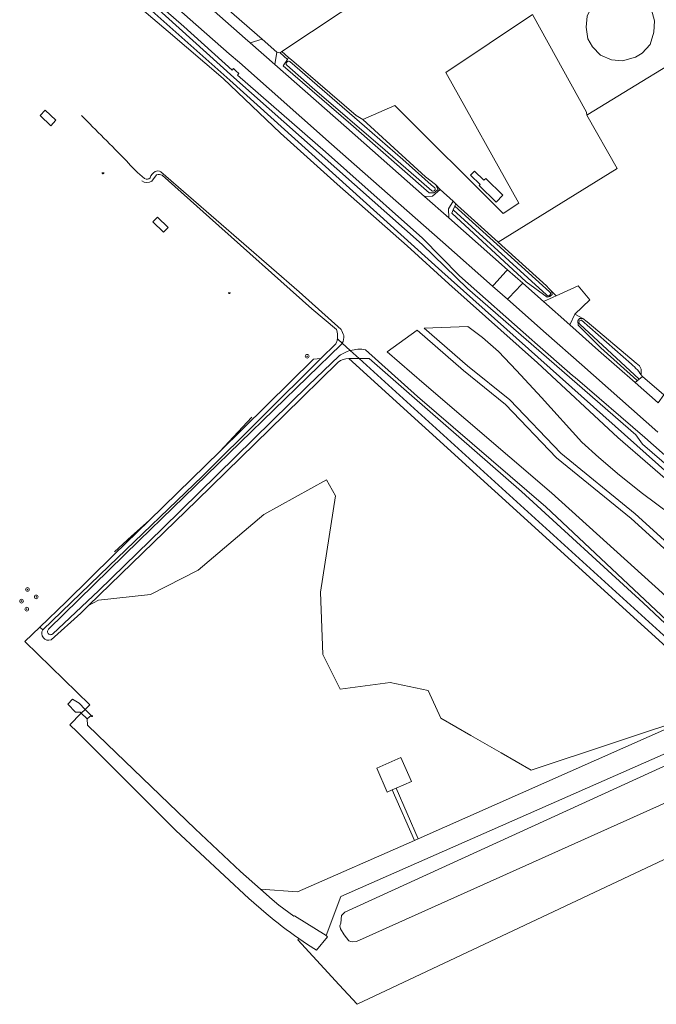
# Model space of a CAD drawing. Extents: x 147051 to 149075, y 463071 to 465537.
# Tile 1 of 229: x 147057 to 147194, y 463676 to 463888. Entities that reach past the tile are written whole.
import ezdxf

# ---------------------------------------------------------------- set-up
doc = ezdxf.new("R2010")
doc.units = 0
doc.header["$LTSCALE"] = 0.5
doc.layers.get('0').update_dxf_attribs({"linetype": 'CONTINUOUS'})
for name, color, linetype, lineweight in [('B-PV-GR-BOOM-S', 252, 'CONTINUOUS', 25), ('B-PV-GR-BOS_GEMENGD-GV', 252, 'CONTINUOUS', 13), ('B-PV-GR-BOS_NAALD-GV', 252, 'CONTINUOUS', 13), ('B-PV-GR-GRAS-GV', 252, 'CONTINUOUS', 13), ('B-PV-GR-GROENVOORZIENING-GV', 252, 'CONTINUOUS', 18), ('B-PV-GR-STRUIK-GV', 252, 'CONTINUOUS', 13), ('B-PV-IE-MEUBILAIR-S', 252, 'CONTINUOUS', 25), ('B-PV-IE-TERREINAFSCHEIDING_KUNSTMATIG_HEKWERK-G', 252, 'CONTINUOUS', 18), ('B-PV-OG-BEBOUWING_LUIFEL-GV', 6, 'CONTINUOUS', 18), ('B-PV-OG-TERREIN_ERF-GV', 252, 'CONTINUOUS', 18), ('B-PV-OG-TERREIN_OEVER-GV', 252, 'CONTINUOUS', 18), ('B-PV-OG-WATER_GREPPEL-GV', 252, 'CONTINUOUS', 18), ('B-PV-OG-WATER_SLOOT-GV', 252, 'CONTINUOUS', 18), ('B-PV-OG-WEG-GV', 252, 'CONTINUOUS', 18), ('B-PV-VH-GESLOTENVERHARDING-GV', 252, 'CONTINUOUS', 18), ('B-PV-VH-GESLOTENVERHARDING_ASFALT-GV', 252, 'CONTINUOUS', 18), ('B-PV-VH-HALFVERHARDING-GV', 252, 'CONTINUOUS', 18), ('B-PV-VH-HALFVERHARDING_GRASBETONSTEEN-GV', 252, 'CONTINUOUS', 18), ('B-PV-VH-HALFVERHARDING_GRIND-GV', 252, 'CONTINUOUS', 18), ('B-PV-VH-HALFVERHARDING_PUIN-GV', 252, 'CONTINUOUS', 18), ('B-PV-VH-ONVERHARD-GV', 252, 'CONTINUOUS', 18), ('B-PV-VH-OPENVERHARDING-GV', 252, 'CONTINUOUS', 18), ('B-PV-VH-OPENVERHARDING_BETONELEMENT-GV', 252, 'CONTINUOUS', 18), ('B-PV-VH-OPENVERHARDING_BETONSTRAATSTEEN-GV', 252, 'CONTINUOUS', 18), ('B-PV-VH-OPENVERHARDING_STRAATBAKSTEEN-GV', 252, 'CONTINUOUS', 18), ('B-PV-VH-OPENVERHARDING_TEGEL-GV', 252, 'CONTINUOUS', 18)]:
    doc.layers.add(name, color=color, linetype=linetype, lineweight=lineweight)
doc.styles.add('NLCS-ISO', font='NLCS-ISO.ttf')

# ---------------------------------------------------------------- blocks, each defined once
blk = doc.blocks.new('SIE-MEUBILAIR_LICHTPUNT-SO')
at = {"color": 0, "linetype": 'ByBlock', "lineweight": 18}
for points in [[(-0.6, 0), (-1.2, 0)], [(0.6, 0), (1.2, 0)], [(-0.5, -0.4), (-0.9, -0.9)], [(0, -0.6), (0, -1.2)], [(0.5, -0.4), (0.9, -0.9)]]:
    blk.add_lwpolyline(points, dxfattribs=at)
blk.add_lwpolyline([(0, 0), (0.6, 0, -1), (-0.6, 0)], format="xyb", close=True, dxfattribs=at)
blk = doc.blocks.new('SGR-BOOM_GBKN-SO')
at = {"linetype": 'ByBlock', "lineweight": 18}
h = blk.add_hatch(color=0, dxfattribs=at)
h.dxf.hatch_style = 1
edge = h.paths.add_edge_path()
edge.add_arc((0, 0), 0.25, 0, 360)
at = {"color": 0, "linetype": 'ByBlock', "lineweight": 18}
for radius in [2, 0.25]:
    blk.add_circle((0, 0), radius, dxfattribs=at)
at = {"color": 0, "linetype": 'ByBlock', "lineweight": 18, "style": 'NLCS-ISO'}
blk.add_attdef('SOORT', (2.5, 0), '', height=1.5, dxfattribs=at)

msp = doc.modelspace()

# ---------------------------------------------------------------- linework, layer by layer
at = {"layer": 'B-PV-GR-BOS_GEMENGD-GV', "flags": 128}
for points in [[(147086.54, 463854.879), (147085.54, 463853.464)], [(147125.28, 463821.556), (147119.987, 463826.005), (147097.943, 463845.689), (147087.743, 463854.795)], [(147071.883, 463762.063), (147074.024, 463763.212), (147085.243, 463764.459), (147095.464, 463769.697), (147109.675, 463781.669), (147123.137, 463789.151), (147125.067, 463785.679), (147121.89, 463764.958), (147122.389, 463751.49), (147126.129, 463744.008), (147136.849, 463745.504), (147145.076, 463743.758), (147147.818, 463737.772), (147154.3, 463734.031), (147160.782, 463730.29), (147167.264, 463726.549), (147203.444, 463738.562), (147212.571, 463734.941), (147219.453, 463732.198), (147207.482, 463743.066), (147127.946, 463815.27)], [(147125.701, 463814.492), (147114.086, 463803.117), (147095.176, 463784.709), (147071.883, 463762.063)]]:
    msp.add_lwpolyline(points, dxfattribs=at)
at = {"layer": 'B-PV-GR-BOS_GEMENGD-GV'}
for points in [[(147087.743, 463854.795, 0.1593485), (147086.54, 463854.879)], [(147085.54, 463853.464, -0.2850901), (147083.319, 463853.549)], [(147125.512, 463819.505, 0.1431135), (147125.28, 463821.556)], [(147125.313, 463818.793, 0.0499652), (147125.512, 463819.505)], [(147127.946, 463815.27, 0.1710365), (147125.701, 463814.492)]]:
    msp.add_lwpolyline(points, format="xyb", dxfattribs=at)
at = {"layer": 'B-PV-GR-BOS_NAALD-GV', "flags": 128}
for points in [[(147234.672, 463732.933), (147233.737, 463737.967), (147231.446, 463742.87), (147227.343, 463748.178), (147220.819, 463752.572), (147212.336, 463760.064), (147201.417, 463769.369), (147188.806, 463780.782), (147172.725, 463793.88), (147161.781, 463805.37), (147152.667, 463812.697), (147142.672, 463821.368), (147136.245, 463816.729), (147144.219, 463809.844), (147171.643, 463786.371), (147195.502, 463764.794), (147217.368, 463743.612), (147226.211, 463734.541)], [(147200.294, 463779.549), (147191.249, 463786.22), (147186.292, 463790.145), (147181.834, 463793.918), (147178.199, 463797.237), (147169.519, 463806.857), (147164.145, 463812.685), (147160.264, 463816.78), (147156.803, 463819.797), (147153.614, 463822.214), (147144.235, 463821.799), (147153.533, 463813.733), (147162.696, 463806.365), (147173.644, 463794.872), (147189.686, 463781.806), (147202.308, 463770.384)], [(147223.667, 463732.3), (147191.392, 463762.626), (147165.2, 463786.59), (147141.555, 463807.256), (147132.336, 463815.27), (147130.178, 463815.27), (147208.49, 463744.176), (147223.431, 463730.612), (147226.353, 463729.448), (147234.672, 463732.933)]]:
    msp.add_lwpolyline(points, dxfattribs=at)
at = {"layer": 'B-PV-GR-GRAS-GV', "flags": 128}
for points in [[(147132.501, 463894.047), (147113.537, 463881.405), (147114.998, 463880.142), (147115.627, 463879.672), (147129.542, 463867.678), (147131.021, 463866.82), (147137.886, 463869.805), (147161.244, 463846.511), (147164.627, 463848.767), (147148.884, 463876.945), (147167.538, 463889.38), (147179.236, 463868.339), (147179.313, 463867.713), (147179.51, 463867.846), (147207.001, 463884.687), (147210.131, 463877.568), (147227.906, 463887.799), (147231.858, 463881.611), (147241.368, 463888.109), (147244.489, 463891.146)], [(147061.973, 463756.815), (147061.381, 463757.427), (147058.116, 463754.269), (147072.135, 463740.682), (147071.124, 463739.666), (147072.392, 463738.393), (147071.575, 463737.61), (147071.633, 463736.278), (147075.889, 463732.202), (147094.845, 463713.941), (147104.635, 463704.762), (147108.904, 463700.941), (147116.915, 463700.368), (147142.104, 463711.397), (147137.339, 463722.326), (147136.241, 463721.846), (147133.976, 463727.031), (147139.185, 463729.325), (147141.47, 463724.134), (147138.146, 463722.679), (147142.927, 463711.761), (147203.444, 463738.562), (147167.264, 463726.549), (147160.782, 463730.29), (147154.3, 463734.031), (147147.818, 463737.772), (147145.076, 463743.758), (147136.849, 463745.504), (147126.129, 463744.008), (147122.389, 463751.49), (147121.89, 463764.958), (147125.067, 463785.679), (147123.137, 463789.151), (147109.675, 463781.669), (147095.464, 463769.697), (147085.243, 463764.459), (147074.024, 463763.212), (147071.883, 463762.063), (147070.216, 463760.442), (147063.784, 463754.666)]]:
    msp.add_lwpolyline(points, dxfattribs=at)
for points in [[(147191.23, 463881.066), (147189.787, 463880.185), (147186.974, 463879.402), (147184.601, 463879.646), (147182.228, 463880.65), (147180.467, 463882.437), (147179.489, 463884.199), (147179.122, 463886.695), (147179.366, 463889.02), (147180.32, 463891.052), (147181.861, 463892.643), (147183.598, 463893.671), (147185.237, 463894.209), (147187.488, 463894.184), (147189.958, 463893.597), (147191.915, 463892.055), (147193.187, 463890.44), (147193.897, 463888.041), (147193.75, 463885.594), (147192.967, 463882.975)], [(147113.161, 463881.154), (147114.725, 463879.736), (147114.998, 463880.142), (147113.537, 463881.405)], [(147155.073, 463855.638), (147157.079, 463853.68), (147157.479, 463854.09), (147161.16, 463850.497), (147159.701, 463849.002), (147156.056, 463852.56), (147156.28, 463852.79), (147154.238, 463854.783)]]:
    msp.add_lwpolyline(points, close=True, dxfattribs=at)
at = {"layer": 'B-PV-GR-GRAS-GV'}
msp.add_lwpolyline([(147063.784, 463754.666, -0.7014914), (147061.973, 463756.815)], format="xyb", dxfattribs=at)
at = {"layer": 'B-PV-GR-GROENVOORZIENING-GV', "flags": 128}
for points in [[(147165.482, 463831.491), (147169.906, 463827.581), (147171.2, 463828.114), (147171.995, 463828.486), (147172.664, 463828.82), (147171.668, 463829.776), (147171.825, 463829.111), (147171.304, 463828.669), (147170.738, 463828.466), (147166.228, 463831.815), (147150.205, 463846.595), (147150.495, 463847.315), (147150.82, 463848.12), (147151.03, 463848.64), (147150.449, 463849.174), (147149.444, 463847.554), (147149.524, 463845.594), (147162.186, 463834.404)], [(147178.401, 463823.902), (147176.676, 463824.839), (147175.606, 463822.539), (147181.827, 463817.044), (147189.674, 463810.12), (147190.153, 463810.504), (147190.057, 463810.591), (147182.322, 463817.617), (147177.433, 463822.468), (147177.336, 463823.385), (147177.734, 463823.92)]]:
    msp.add_lwpolyline(points, close=True, dxfattribs=at)
at = {"layer": 'B-PV-GR-STRUIK-GV', "flags": 128}
msp.add_lwpolyline([(147061.381, 463757.427), (147061.973, 463756.815), (147076.265, 463770.515), (147096.437, 463789.956), (147121.964, 463815.27), (147120.327, 463815.136), (147100.163, 463795.235), (147084.933, 463780.397), (147077.294, 463772.948), (147067.006, 463762.87)], close=True, dxfattribs=at)
at = {"layer": 'B-PV-IE-TERREINAFSCHEIDING_KUNSTMATIG_HEKWERK-G', "flags": 128}
for points in [[(147100.163, 463795.235), (147107.074, 463802.609)], [(147100.163, 463795.235), (147084.933, 463780.397)], [(147081.123, 463776.979), (147084.933, 463780.397)], [(147077.446, 463773.626), (147081.123, 463776.979)]]:
    msp.add_lwpolyline(points, dxfattribs=at)
at = {"layer": 'B-PV-OG-BEBOUWING_LUIFEL-GV', "flags": 128}
for points in [[(147062.508, 463868.813), (147061.398, 463867.637), (147063.721, 463865.445), (147064.831, 463866.621)], [(147085.74, 463844.757), (147088.005, 463842.532), (147089.002, 463843.547), (147086.738, 463845.772)]]:
    msp.add_lwpolyline(points, close=True, dxfattribs=at)
at = {"layer": 'B-PV-OG-TERREIN_ERF-GV', "flags": 128}
msp.add_lwpolyline([(147207.001, 463884.687), (147179.51, 463867.846), (147179.313, 463867.713), (147185.805, 463856.213), (147160.167, 463840.361), (147170.603, 463830.95), (147171.092, 463830.334), (147171.668, 463829.776), (147172.664, 463828.82), (147177.415, 463830.943), (147179.92, 463827.914), (147176.676, 463824.839), (147178.401, 463823.902), (147179.36, 463823.217), (147189.931, 463814.261), (147190.62, 463813.74), (147190.961, 463812.962), (147191.013, 463812.436), (147191, 463811.974), (147190.909, 463811.856), (147191.298, 463811.422), (147195.845, 463807.43)], dxfattribs=at)
at = {"layer": 'B-PV-OG-TERREIN_ERF-GV'}
msp.add_lwpolyline([(147117.181, 463690.281, -0.0267509), (147110.156, 463695.705)], format="xyb", dxfattribs=at)
at = {"layer": 'B-PV-OG-TERREIN_OEVER-GV', "flags": 128}
for points in [[(147057.392, 463915.931), (147057.926, 463916.019), (147063.734, 463911.084), (147079.615, 463897.144), (147103.191, 463875.85), (147143.758, 463839.868), (147153.583, 463830.387), (147189.827, 463798.829), (147191.296, 463796.846), (147211.031, 463779.801), (147236.378, 463757.975), (147243.949, 463751.148), (147243.382, 463749.976), (147210.769, 463778.112), (147147.992, 463834.011), (147102.342, 463875.247), (147057.066, 463915.553)], [(147131.021, 463866.82), (147129.542, 463867.678), (147115.627, 463879.672), (147114.998, 463880.142), (147114.725, 463879.736), (147113.814, 463878.38), (147128.412, 463865.81), (147145.296, 463851.006), (147146.298, 463850.954), (147147.23, 463851.721), (147146.629, 463852.809), (147144.537, 463854.452)]]:
    msp.add_lwpolyline(points, close=True, dxfattribs=at)
for points in [[(147071.517, 463900.7), (147088.996, 463885.753), (147100.899, 463875.645), (147113.248, 463863.842), (147125.447, 463852.868), (147140.527, 463839.53), (147149.558, 463831.39), (147168.638, 463814.322), (147185.974, 463798.289), (147206.906, 463780.185)], [(147211.697, 463780.639), (147191.767, 463798.261), (147176.758, 463811.163), (147176.224, 463811.622), (147168.08, 463818.74), (147167.4, 463819.305), (147151.811, 463833.091), (147143.88, 463841.219), (147127.554, 463855.744), (147122.937, 463859.852), (147103.963, 463876.36), (147104.283, 463876.719), (147103.64, 463877.305), (147103.113, 463877.786), (147102.842, 463877.422), (147092.369, 463886.828), (147086.876, 463891.665)], [(147145.867, 463851.427), (147135.799, 463860.167), (147120.098, 463873.708), (147114.575, 463878.474)], [(147115.29, 463879.26), (147131.367, 463865.355), (147139.625, 463858.143), (147145.758, 463852.716), (147146.494, 463852.076)], [(147085.54, 463853.464), (147086.54, 463854.879)], [(147126.348, 463821.538), (147117.275, 463829.655), (147087.431, 463855.482)], [(147087.743, 463854.795), (147097.943, 463845.689), (147119.987, 463826.005), (147125.28, 463821.556)], [(147150.495, 463847.315), (147150.205, 463846.595), (147166.228, 463831.815), (147170.738, 463828.466), (147171.304, 463828.669), (147171.825, 463829.111), (147171.668, 463829.776), (147171.092, 463830.334), (147170.603, 463830.95), (147160.167, 463840.361), (147151.408, 463848.266), (147151.03, 463848.64), (147150.82, 463848.12), (147171.266, 463829.628)], [(147170.608, 463828.97), (147150.495, 463847.315)], [(147191.216, 463811.356), (147191.298, 463811.422), (147190.909, 463811.856), (147191, 463811.974), (147191.013, 463812.436), (147190.961, 463812.962), (147190.62, 463813.74), (147189.931, 463814.261), (147179.36, 463823.217), (147178.401, 463823.902), (147177.734, 463823.92), (147177.336, 463823.385), (147177.433, 463822.468), (147182.322, 463817.617), (147190.057, 463810.591), (147190.153, 463810.504), (147190.541, 463810.815), (147177.767, 463822.682)], [(147178.112, 463823.516), (147188.884, 463814.075)], [(147125.313, 463818.793), (147125.187, 463818.467), (147121.964, 463815.27), (147096.437, 463789.956), (147076.265, 463770.515), (147061.973, 463756.815)], [(147125.512, 463819.505), (147125.673, 463819.359), (147126.535, 463818.577)], [(147126.535, 463818.577), (147125.673, 463819.359), (147125.512, 463819.505)], [(147063.248, 463756.933), (147082.765, 463776.097), (147126.345, 463818.313)], [(147127.946, 463815.27), (147130.178, 463815.27), (147128.271, 463817.001)], [(147128.271, 463817.001), (147130.178, 463815.27), (147132.336, 463815.27), (147141.555, 463807.256), (147165.2, 463786.59), (147191.392, 463762.626), (147223.667, 463732.3)], [(147223.798, 463733.16), (147170.475, 463783.346), (147142.798, 463807.112), (147131.587, 463817.174)], [(147063.784, 463754.666), (147070.216, 463760.442), (147071.883, 463762.063), (147095.176, 463784.709), (147114.086, 463803.117), (147125.701, 463814.492)], [(147125.886, 463815.872), (147119.178, 463809.432), (147087.851, 463778.712), (147074.044, 463765.288)], [(147074.044, 463765.288), (147064.069, 463755.917)]]:
    msp.add_lwpolyline(points, dxfattribs=at)
at = {"layer": 'B-PV-OG-TERREIN_OEVER-GV'}
for points in [[(147114.575, 463878.474, -0.8200207), (147115.29, 463879.26)], [(147080.041, 463857.896, -0.0026683), (147070.319, 463867.67)], [(147083.952, 463854.041, -0.0556224), (147080.041, 463857.896)], [(147086.204, 463855.572, 0.1700308), (147085.119, 463854.211)], [(147087.431, 463855.482, 0.276867), (147086.204, 463855.572)], [(147086.54, 463854.879, -0.1593485), (147087.743, 463854.795)], [(147083.319, 463853.549, 0.2850901), (147085.54, 463853.464)], [(147085.119, 463854.211, -0.3272561), (147083.952, 463854.041)], [(147146.494, 463852.076, -0.8621128), (147145.867, 463851.427)], [(147171.266, 463829.628, -1.2082169), (147170.608, 463828.97)], [(147177.767, 463822.682, -0.7829203), (147178.112, 463823.516)], [(147125.28, 463821.556, -0.1431135), (147125.512, 463819.505)], [(147126.87, 463820.222, 0.0157359), (147126.348, 463821.538)], [(147125.512, 463819.505, -0.0499652), (147125.313, 463818.793)], [(147126.345, 463818.313, 0.0329379), (147126.535, 463818.577)], [(147126.535, 463818.577, 0.1785121), (147126.87, 463820.222)], [(147128.271, 463817.001, 0.0866322), (147125.886, 463815.872)], [(147131.587, 463817.174, 0.1094232), (147128.271, 463817.001)], [(147125.701, 463814.492, -0.1710365), (147127.946, 463815.27)], [(147188.884, 463814.075, -0.0913246), (147191.216, 463811.356)], [(147061.973, 463756.815, 0.7014914), (147063.784, 463754.666)], [(147064.069, 463755.917, -1.0003481), (147063.248, 463756.933)]]:
    msp.add_lwpolyline(points, format="xyb", dxfattribs=at)
at = {"layer": 'B-PV-OG-WATER_GREPPEL-GV'}
for points in [[(147070.319, 463867.67, 0.0026683), (147080.041, 463857.896)], [(147080.041, 463857.896, 0.0556224), (147083.952, 463854.041)], [(147085.119, 463854.211, -0.1700308), (147086.204, 463855.572)], [(147086.204, 463855.572, -0.276867), (147087.431, 463855.482)], [(147083.952, 463854.041, 0.3272561), (147085.119, 463854.211)], [(147126.348, 463821.538, -0.0157359), (147126.87, 463820.222)], [(147126.535, 463818.577, -0.0329379), (147126.345, 463818.313)], [(147126.87, 463820.222, -0.1785121), (147126.535, 463818.577)], [(147125.886, 463815.872, -0.0866322), (147128.271, 463817.001)], [(147128.271, 463817.001, -0.1094232), (147131.587, 463817.174)], [(147063.248, 463756.933, 1.0003481), (147064.069, 463755.917)]]:
    msp.add_lwpolyline(points, format="xyb", dxfattribs=at)
at = {"layer": 'B-PV-OG-WATER_GREPPEL-GV', "flags": 128}
for points in [[(147087.431, 463855.482), (147117.275, 463829.655), (147126.348, 463821.538)], [(147128.271, 463817.001), (147126.535, 463818.577)], [(147126.535, 463818.577), (147128.271, 463817.001)], [(147126.345, 463818.313), (147082.765, 463776.097), (147063.248, 463756.933)], [(147131.587, 463817.174), (147142.798, 463807.112), (147170.475, 463783.346), (147223.798, 463733.16)], [(147064.069, 463755.917), (147074.044, 463765.288), (147087.851, 463778.712), (147119.178, 463809.432), (147125.886, 463815.872)]]:
    msp.add_lwpolyline(points, dxfattribs=at)
msp.add_lwpolyline([(147130.178, 463815.27), (147127.946, 463815.27), (147207.482, 463743.066), (147219.453, 463732.198), (147223.431, 463730.612), (147208.49, 463744.176)], close=True, dxfattribs=at)
at = {"layer": 'B-PV-OG-WATER_SLOOT-GV', "flags": 128}
msp.add_lwpolyline([(147102.342, 463875.247), (147147.992, 463834.011), (147210.769, 463778.112), (147243.382, 463749.976), (147243.949, 463751.148), (147236.378, 463757.975), (147211.031, 463779.801), (147191.296, 463796.846), (147189.827, 463798.829), (147153.583, 463830.387), (147143.758, 463839.868), (147103.191, 463875.85), (147079.615, 463897.144), (147063.734, 463911.084), (147057.926, 463916.019), (147057.392, 463915.931), (147057.066, 463915.553)], close=True, dxfattribs=at)
at = {"layer": 'B-PV-OG-WATER_SLOOT-GV'}
for points in [[(147115.29, 463879.26, 0.8200207), (147114.575, 463878.474)], [(147145.867, 463851.427, 0.8621128), (147146.494, 463852.076)], [(147170.608, 463828.97, 1.2082169), (147171.266, 463829.628)], [(147178.112, 463823.516, 0.7829203), (147177.767, 463822.682)], [(147191.216, 463811.356, 0.0913246), (147188.884, 463814.075)]]:
    msp.add_lwpolyline(points, format="xyb", dxfattribs=at)
at = {"layer": 'B-PV-OG-WATER_SLOOT-GV', "flags": 128}
for points in [[(147114.575, 463878.474), (147120.098, 463873.708), (147135.799, 463860.167), (147145.867, 463851.427)], [(147146.494, 463852.076), (147145.758, 463852.716), (147139.625, 463858.143), (147131.367, 463865.355), (147115.29, 463879.26)], [(147150.82, 463848.12), (147150.495, 463847.315), (147170.608, 463828.97)], [(147171.266, 463829.628), (147150.82, 463848.12)], [(147177.767, 463822.682), (147190.541, 463810.815)], [(147188.884, 463814.075), (147178.112, 463823.516)], [(147190.541, 463810.815), (147191.216, 463811.356)]]:
    msp.add_lwpolyline(points, dxfattribs=at)
at = {"layer": 'B-PV-OG-WEG-GV', "flags": 128}
for points in [[(147109.264, 463884.112), (147090.628, 463900.383), (147089.239, 463898.748), (147105.659, 463884.247), (147106.734, 463883.297)], [(147113.814, 463878.38), (147114.725, 463879.736), (147113.161, 463881.154), (147112.441, 463881.32), (147111.986, 463878.634), (147127.453, 463865.034), (147144.29, 463850.206), (147146.024, 463850.242), (147147.68, 463851.672), (147146.629, 463852.809), (147147.23, 463851.721), (147146.298, 463850.954), (147145.296, 463851.006), (147128.412, 463865.81)]]:
    msp.add_lwpolyline(points, close=True, dxfattribs=at)
at = {"layer": 'B-PV-VH-GESLOTENVERHARDING-GV', "flags": 128}
msp.add_lwpolyline([(147156.28, 463852.79), (147156.056, 463852.56), (147159.701, 463849.002), (147161.16, 463850.497), (147157.479, 463854.09), (147157.079, 463853.68), (147155.073, 463855.638), (147154.238, 463854.783)], close=True, dxfattribs=at)
msp.add_lwpolyline([(147117.181, 463690.281), (147119.085, 463689.007), (147121.024, 463687.787), (147123.391, 463690.645), (147123.072, 463690.924), (147116.239, 463695.208), (147116.149, 463695.141), (147112.885, 463697.475), (147111.417, 463698.692), (147108.904, 463700.941), (147104.635, 463704.762), (147094.845, 463713.941), (147075.889, 463732.202), (147071.633, 463736.278), (147071.575, 463737.61), (147070.303, 463738.841), (147067.801, 463736.328), (147069.412, 463734.831), (147090.714, 463713.61), (147106.426, 463698.926), (147110.156, 463695.705)], dxfattribs=at)
at = {"layer": 'B-PV-VH-GESLOTENVERHARDING-GV'}
msp.add_lwpolyline([(147110.156, 463695.705, 0.0267509), (147117.181, 463690.281)], format="xyb", dxfattribs=at)
at = {"layer": 'B-PV-VH-GESLOTENVERHARDING_ASFALT-GV', "flags": 128}
for points in [[(147089.239, 463898.748), (147086.074, 463901.537), (147075.923, 463910.465), (147072.839, 463906.825), (147081.448, 463899.238), (147093.783, 463888.367), (147102.207, 463880.963), (147104.383, 463879.051), (147124.26, 463861.499), (147129.156, 463857.18), (147148.214, 463840.365), (147158.976, 463830.862), (147159.236, 463831.149), (147161.915, 463834.105), (147162.186, 463834.404), (147149.524, 463845.594), (147144.29, 463850.206), (147127.453, 463865.034), (147111.986, 463878.634), (147106.734, 463883.297), (147105.659, 463884.247)], [(147162.447, 463828.328), (147165.206, 463831.203), (147165.482, 463831.491), (147162.186, 463834.404), (147161.915, 463834.105), (147159.236, 463831.149), (147158.976, 463830.862), (147162.172, 463828.041)]]:
    msp.add_lwpolyline(points, close=True, dxfattribs=at)
msp.add_lwpolyline([(147194.623, 463805.748), (147189.674, 463810.12), (147181.827, 463817.044), (147175.606, 463822.539), (147169.906, 463827.581), (147165.482, 463831.491), (147165.206, 463831.203), (147162.447, 463828.328), (147162.172, 463828.041), (147170.496, 463820.691), (147178.175, 463813.946), (147194.575, 463799.442)], dxfattribs=at)
at = {"layer": 'B-PV-VH-HALFVERHARDING-GV', "flags": 128}
for points in [[(147221.999, 463722.787), (147220.263, 463726.729), (147210.898, 463730.509), (147203.558, 463733.418), (147126.256, 463699.333), (147123.072, 463690.924), (147123.391, 463690.645), (147121.024, 463687.787), (147119.085, 463689.007), (147117.181, 463690.281), (147116.994, 463690.04), (147125.874, 463680.294), (147129.78, 463676.124), (147223.224, 463720.188)], [(147209.182, 463728.688), (147209.377, 463727.611), (147209.348, 463726.711), (147209.219, 463725.887), (147209.067, 463725.412), (147207.613, 463724.669), (147129.643, 463689.654), (147128.867, 463689.558), (147128.418, 463689.635), (147127.968, 463689.812), (147126.999, 463691.092), (147126.205, 463692.422), (147126.058, 463692.998), (147126.236, 463693.622), (147126.394, 463695.272), (147127.122, 463695.994), (147205.847, 463731.98), (147206.597, 463731.901), (147207.345, 463731.498), (147207.943, 463731.02)]]:
    msp.add_lwpolyline(points, close=True, dxfattribs=at)
at = {"layer": 'B-PV-VH-HALFVERHARDING_GRASBETONSTEEN-GV', "flags": 128}
msp.add_lwpolyline([(147149.524, 463845.594), (147149.444, 463847.554), (147150.449, 463849.174), (147147.68, 463851.672), (147146.024, 463850.242), (147144.29, 463850.206)], close=True, dxfattribs=at)
at = {"layer": 'B-PV-VH-HALFVERHARDING_GRIND-GV', "flags": 128}
msp.add_lwpolyline([(147144.537, 463854.452), (147146.629, 463852.809), (147147.68, 463851.672), (147150.449, 463849.174), (147151.03, 463848.64), (147151.408, 463848.266), (147160.167, 463840.361), (147185.805, 463856.213), (147179.313, 463867.713), (147179.236, 463868.339), (147167.538, 463889.38), (147148.884, 463876.945), (147164.627, 463848.767), (147161.244, 463846.511), (147137.886, 463869.805), (147131.021, 463866.82)], close=True, dxfattribs=at)
at = {"layer": 'B-PV-VH-HALFVERHARDING_PUIN-GV', "flags": 128}
msp.add_lwpolyline([(147111.986, 463878.634), (147112.441, 463881.32), (147109.264, 463884.112), (147106.734, 463883.297)], close=True, dxfattribs=at)
at = {"layer": 'B-PV-VH-ONVERHARD-GV', "flags": 128}
for points in [[(147192.967, 463882.975), (147193.75, 463885.594), (147193.897, 463888.041), (147193.187, 463890.44), (147191.915, 463892.055), (147189.958, 463893.597), (147187.488, 463894.184), (147185.237, 463894.209), (147183.598, 463893.671), (147181.861, 463892.643), (147180.32, 463891.052), (147179.366, 463889.02), (147179.122, 463886.695), (147179.489, 463884.199), (147180.467, 463882.437), (147182.228, 463880.65), (147184.601, 463879.646), (147186.974, 463879.402), (147189.787, 463880.185), (147191.23, 463881.066)], [(147207.345, 463731.498), (147206.597, 463731.901), (147205.847, 463731.98), (147127.122, 463695.994), (147126.394, 463695.272), (147126.236, 463693.622), (147126.058, 463692.998), (147126.205, 463692.422), (147126.999, 463691.092), (147127.968, 463689.812), (147128.418, 463689.635), (147128.867, 463689.558), (147129.643, 463689.654), (147207.613, 463724.669), (147209.067, 463725.412), (147209.219, 463725.887), (147209.348, 463726.711), (147209.377, 463727.611), (147209.182, 463728.688), (147207.943, 463731.02)]]:
    msp.add_lwpolyline(points, close=True, dxfattribs=at)
at = {"layer": 'B-PV-VH-OPENVERHARDING-GV', "flags": 128}
for points in [[(147070.065, 463739.071), (147070.303, 463738.841), (147071.124, 463739.666), (147069.811, 463740.984), (147068.4, 463741.842), (147067.409, 463740.785), (147069.073, 463739.054)], [(147072.392, 463738.393), (147071.124, 463739.666), (147070.303, 463738.841), (147071.575, 463737.61)]]:
    msp.add_lwpolyline(points, close=True, dxfattribs=at)
at = {"layer": 'B-PV-VH-OPENVERHARDING_BETONELEMENT-GV', "flags": 128}
msp.add_lwpolyline([(147138.146, 463722.679), (147141.47, 463724.134), (147139.185, 463729.325), (147133.976, 463727.031), (147136.241, 463721.846), (147137.339, 463722.326)], close=True, dxfattribs=at)
at = {"layer": 'B-PV-VH-OPENVERHARDING_BETONSTRAATSTEEN-GV', "flags": 128}
msp.add_lwpolyline([(147190.153, 463810.504), (147189.674, 463810.12), (147194.623, 463805.748), (147195.845, 463807.43), (147191.298, 463811.422), (147191.216, 463811.356), (147190.541, 463810.815)], close=True, dxfattribs=at)
msp.add_lwpolyline([(147203.444, 463738.562), (147142.927, 463711.761), (147142.104, 463711.397), (147116.915, 463700.368), (147108.904, 463700.941), (147111.417, 463698.692), (147112.885, 463697.475), (147116.149, 463695.141), (147116.239, 463695.208), (147123.072, 463690.924), (147126.256, 463699.333), (147203.558, 463733.418)], dxfattribs=at)
at = {"layer": 'B-PV-VH-OPENVERHARDING_STRAATBAKSTEEN-GV', "flags": 128}
msp.add_lwpolyline([(147175.606, 463822.539), (147176.676, 463824.839), (147179.92, 463827.914), (147177.415, 463830.943), (147172.664, 463828.82), (147171.995, 463828.486), (147171.2, 463828.114), (147169.906, 463827.581)], close=True, dxfattribs=at)
at = {"layer": 'B-PV-VH-OPENVERHARDING_TEGEL-GV', "flags": 128}
msp.add_lwpolyline([(147137.339, 463722.326), (147142.104, 463711.397), (147142.927, 463711.761), (147138.146, 463722.679)], close=True, dxfattribs=at)

# ---------------------------------------------------------------- block references
at = {"layer": 'B-PV-GR-BOOM-S', "xscale": 0.2, "yscale": 0.2, "zscale": 0.2}
for p in [(147118.989, 463815.773), (147058.682, 463765.518), (147057.416, 463762.997), (147060.588, 463763.92), (147058.543, 463761.272)]:
    msp.add_blockref('SGR-BOOM_GBKN-SO', p, dxfattribs=at)
at = {"layer": 'B-PV-IE-MEUBILAIR-S', "xscale": 0.2, "yscale": 0.2, "zscale": 0.2}
for p in [(147074.958, 463855.265), (147102.227, 463829.456), (147072.573, 463738.293)]:
    msp.add_blockref('SIE-MEUBILAIR_LICHTPUNT-SO', p, dxfattribs=at)

doc.saveas('drawing.dxf')
